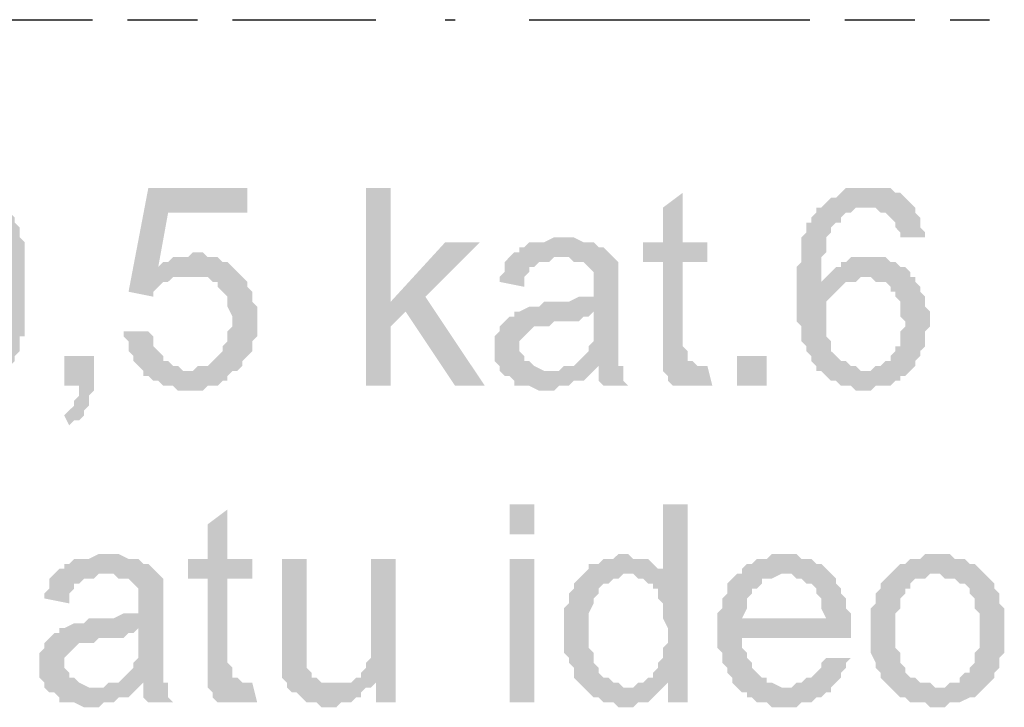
# Model space of a CAD drawing. Header units: millimetres. Extents: x 282377 to 1404227, y -783705 to 1038705.
# Tile 157 of 243: x 383133 to 383217, y 8831 to 8890. Entities that reach past the tile are written whole.
import ezdxf

# ---------------------------------------------------------------- set-up
doc = ezdxf.new("R2010")
doc.units = ezdxf.units.MM
doc.linetypes.add('ACAD_ISO08W100', pattern=[36, 24, -3, 6, -3])
doc.layers.add('!!ELEKTRYKA', color=7, linetype='Continuous')

msp = doc.modelspace()

# ---------------------------------------------------------------- hatches: boundary and pattern name
at = {"layer": '!!ELEKTRYKA', "linetype": 'ACAD_ISO08W100'}
for points in [[(383127.776, 8875.113), (383127.776, 8875.113), (383126.506, 8875.113), (383126.083, 8874.69), (383125.66, 8874.69), (383125.236, 8874.69), (383124.813, 8874.267), (383124.813, 8874.267), (383124.39, 8873.843), (383123.966, 8873.42), (383127.776, 8873.42), (383128.2, 8873.42), (383128.623, 8873.42), (383129.046, 8873.42), (383129.47, 8872.997), (383129.893, 8872.997), (383129.893, 8872.573), (383130.316, 8872.15), (383130.316, 8872.15), (383130.74, 8871.727), (383130.74, 8871.727), (383130.74, 8871.303), (383130.74, 8870.88), (383131.163, 8870.457), (383131.163, 8870.033), (383131.163, 8869.61), (383131.163, 8869.187), (383131.163, 8868.34), (383131.163, 8867.916), (383131.163, 8867.07), (383131.163, 8866.646), (383131.163, 8866.646), (383131.163, 8865.8), (383131.163, 8864.953), (383131.163, 8864.53), (383131.163, 8864.106), (383131.163, 8863.683), (383131.163, 8862.836), (383131.163, 8862.413), (383130.74, 8862.413), (383130.74, 8861.99), (383130.74, 8861.566), (383130.316, 8861.143), (383130.316, 8861.143), (383130.316, 8860.72), (383129.893, 8860.296), (383129.47, 8860.296), (383129.046, 8859.873), (383128.623, 8859.873), (383128.2, 8859.45), (383127.776, 8859.45), (383124.39, 8859.45), (383124.39, 8859.026), (383124.813, 8859.026), (383125.236, 8858.603), (383125.66, 8858.18), (383126.083, 8858.18), (383126.506, 8858.18), (383126.93, 8857.756), (383127.353, 8857.756), (383127.776, 8857.756), (383128.2, 8857.756), (383128.623, 8857.756), (383129.046, 8858.18), (383129.47, 8858.18), (383129.893, 8858.18), (383130.316, 8858.603), (383130.74, 8858.603), (383131.163, 8859.026), (383131.163, 8859.026), (383131.587, 8859.45), (383131.587, 8859.45), (383132.01, 8859.873), (383132.434, 8860.296), (383132.434, 8860.72), (383132.857, 8861.143), (383132.857, 8861.566), (383132.857, 8861.99), (383132.857, 8862.413), (383133.28, 8862.413), (383133.28, 8862.836), (383133.28, 8863.26), (383133.28, 8864.106), (383133.28, 8864.53), (383133.28, 8864.953), (383133.28, 8865.376), (383133.28, 8865.8), (383133.28, 8866.646), (383133.28, 8866.646), (383133.28, 8867.493), (383133.28, 8867.916), (383133.28, 8868.34), (383133.28, 8868.763), (383133.28, 8869.187), (383133.28, 8869.61), (383133.28, 8870.033), (383133.28, 8870.457), (383132.857, 8870.88), (383132.857, 8871.303), (383132.857, 8871.727), (383132.434, 8872.15), (383132.434, 8872.573), (383132.01, 8872.997), (383131.587, 8873.42), (383131.587, 8873.843), (383131.163, 8874.267), (383130.74, 8874.267), (383130.316, 8874.69), (383130.316, 8874.69), (383129.893, 8875.113), (383129.47, 8875.113), (383129.046, 8875.113), (383128.623, 8875.113)], [(383152.331, 8875.113), (383143.864, 8875.113), (383142.17, 8866.223), (383144.287, 8865.8), (383144.287, 8866.223), (383144.711, 8866.646), (383145.134, 8867.07), (383145.557, 8867.07), (383145.557, 8867.07), (383145.981, 8867.493), (383146.404, 8867.493), (383146.827, 8867.493), (383147.251, 8867.493), (383151.484, 8867.916), (383151.061, 8868.34), (383144.711, 8868.34), (383145.557, 8872.997), (383152.331, 8872.997)], [(383164.608, 8875.113), (383162.491, 8875.113), (383162.491, 8858.18), (383164.608, 8858.18), (383164.608, 8863.26), (383165.878, 8864.53), (383164.608, 8865.376)], [(383189.585, 8874.69), (383187.892, 8873.42), (383187.892, 8870.457), (383186.198, 8870.457), (383186.198, 8868.763), (383187.892, 8868.763), (383187.892, 8861.99), (383187.892, 8861.566), (383187.892, 8861.143), (383187.892, 8860.296), (383187.892, 8859.873), (383190.855, 8859.873), (383190.855, 8859.873), (383190.432, 8860.296), (383190.008, 8860.296), (383190.008, 8860.72), (383190.008, 8860.72), (383190.008, 8861.143), (383189.585, 8861.566), (383189.585, 8868.763), (383191.702, 8868.763), (383191.702, 8870.457), (383189.585, 8870.457)], [(383205.249, 8875.113), (383205.249, 8875.113), (383203.555, 8875.113), (383203.132, 8874.69), (383203.132, 8874.69), (383202.709, 8874.267), (383202.285, 8874.267), (383201.862, 8873.843), (383201.439, 8873.42), (383205.249, 8873.42), (383205.249, 8873.42), (383205.672, 8873.42), (383206.095, 8873.42), (383206.519, 8872.997), (383206.942, 8872.997), (383207.365, 8872.573), (383207.365, 8872.573), (383207.789, 8872.15), (383207.789, 8871.727), (383208.212, 8871.303), (383208.212, 8870.88), (383210.329, 8870.88), (383210.329, 8871.303), (383209.906, 8871.727), (383209.906, 8872.15), (383209.906, 8872.573), (383209.482, 8872.997), (383209.482, 8873.42), (383209.059, 8873.843), (383208.635, 8874.267), (383208.635, 8874.267), (383208.212, 8874.69), (383207.789, 8874.69), (383207.365, 8875.113), (383206.942, 8875.113), (383206.519, 8875.113), (383206.095, 8875.113)], [(383201.439, 8873.42), (383201.015, 8873.42), (383201.015, 8872.997), (383200.592, 8872.573), (383200.592, 8872.15), (383200.169, 8872.15), (383200.169, 8871.727), (383200.169, 8871.303), (383199.745, 8870.88), (383199.745, 8870.457), (383199.745, 8870.033), (383199.745, 8869.61), (383199.745, 8868.763), (383199.322, 8868.34), (383199.322, 8867.916), (383199.322, 8867.493), (383199.322, 8866.646), (383199.322, 8866.223), (383199.322, 8865.8), (383199.322, 8865.376), (383199.322, 8864.953), (383199.322, 8864.106), (383199.322, 8863.683), (383199.745, 8863.26), (383199.745, 8862.836), (383199.745, 8862.413), (383199.745, 8861.99), (383200.169, 8861.566), (383200.169, 8861.143), (383200.592, 8860.72), (383200.592, 8860.296), (383200.592, 8860.296), (383201.015, 8859.873), (383201.015, 8859.45), (383201.439, 8859.45), (383201.862, 8859.026), (383202.285, 8858.603), (383202.709, 8858.603), (383203.132, 8858.18), (383203.555, 8858.18), (383203.979, 8858.18), (383204.402, 8857.756), (383204.825, 8857.756), (383205.249, 8857.756), (383205.249, 8857.756), (383205.672, 8857.756), (383206.095, 8858.18), (383206.942, 8858.18), (383207.365, 8858.18), (383207.789, 8858.603), (383207.789, 8858.603), (383208.212, 8858.603), (383208.212, 8859.026), (383208.635, 8859.026), (383209.059, 8859.45), (383205.249, 8859.45), (383204.825, 8859.45), (383204.402, 8859.873), (383203.979, 8859.873), (383203.555, 8860.296), (383203.555, 8860.296), (383203.132, 8860.296), (383202.709, 8860.72), (383202.285, 8861.143), (383202.285, 8861.566), (383202.285, 8861.99), (383201.862, 8862.413), (383201.862, 8862.836), (383201.862, 8863.26), (383201.862, 8863.683), (383201.862, 8863.683), (383201.862, 8864.53), (383201.862, 8864.953), (383201.862, 8865.376), (383202.285, 8865.8), (383202.285, 8865.8), (383202.709, 8866.223), (383203.132, 8866.646), (383203.555, 8867.07), (383201.439, 8867.07), (383201.439, 8867.07), (383201.439, 8867.916), (383201.439, 8868.34), (383201.439, 8868.763), (383201.439, 8869.187), (383201.862, 8869.61), (383201.862, 8870.033), (383201.862, 8870.457), (383201.862, 8870.88), (383202.285, 8871.303), (383202.285, 8871.727), (383202.709, 8872.15), (383203.132, 8872.15), (383203.132, 8872.573), (383203.555, 8872.997), (383203.555, 8872.997), (383203.979, 8872.997), (383204.402, 8873.42), (383204.825, 8873.42), (383205.249, 8873.42)], [(383172.228, 8870.457), (383169.264, 8870.457), (383164.608, 8865.376), (383165.878, 8864.53), (383170.111, 8858.18), (383172.651, 8858.18), (383167.571, 8865.8)], [(383179.425, 8870.88), (383178.578, 8870.88), (383177.731, 8870.457), (383176.461, 8870.457), (383176.038, 8870.033), (383175.615, 8870.033), (383175.615, 8869.61), (383175.191, 8869.61), (383174.768, 8869.187), (383179.001, 8869.187), (383179.425, 8869.187), (383179.848, 8869.187), (383180.271, 8868.763), (383180.695, 8868.763), (383181.118, 8868.763), (383181.541, 8868.34), (383181.541, 8868.34), (383181.965, 8867.916), (383181.965, 8867.493), (383181.965, 8867.07), (383181.965, 8866.646), (383181.965, 8866.646), (383181.965, 8865.8), (383181.541, 8865.8), (383181.541, 8865.8), (383181.118, 8865.8), (383180.695, 8865.8), (383179.848, 8865.376), (383179.425, 8865.376), (383179.001, 8865.376), (383178.155, 8865.376), (383177.731, 8865.376), (383177.308, 8864.953), (383176.885, 8864.953), (383176.461, 8864.953), (383176.461, 8864.953), (383175.615, 8864.53), (383175.191, 8864.53), (383181.965, 8864.53), (383181.965, 8863.683), (383181.965, 8863.26), (383181.965, 8862.836), (383181.965, 8862.413), (383181.965, 8861.99), (383181.541, 8861.566), (383181.541, 8861.566), (383181.541, 8861.143), (383181.118, 8860.72), (383180.695, 8860.296), (383180.271, 8859.873), (383179.848, 8859.873), (383179.425, 8859.873), (383182.388, 8859.873), (383182.388, 8859.45), (383182.388, 8859.026), (383182.388, 8858.603), (383182.811, 8858.18), (383184.928, 8858.18), (383184.928, 8858.18), (383184.505, 8858.603), (383184.505, 8859.026), (383184.505, 8859.873), (383184.082, 8859.873), (383184.082, 8860.296), (383184.082, 8860.296), (383184.082, 8860.72), (383184.082, 8861.566), (383184.082, 8861.99), (383184.082, 8862.413), (383184.082, 8863.26), (383184.082, 8866.223), (383184.082, 8866.223), (383184.082, 8866.646), (383184.082, 8867.493), (383184.082, 8867.916), (383184.082, 8867.916), (383184.082, 8868.34), (383184.082, 8868.763), (383183.658, 8869.187), (383183.235, 8869.61), (383183.235, 8869.61), (383182.811, 8870.033), (383182.388, 8870.033), (383181.965, 8870.457), (383181.965, 8870.457), (383181.541, 8870.457), (383181.118, 8870.457), (383180.271, 8870.88), (383179.848, 8870.88)], [(383147.674, 8869.61), (383147.674, 8869.61), (383147.251, 8869.187), (383145.981, 8869.187), (383145.557, 8868.763), (383145.134, 8868.763), (383144.711, 8868.34), (383151.061, 8868.34), (383151.061, 8868.34), (383150.637, 8868.763), (383150.214, 8868.763), (383149.791, 8869.187), (383149.367, 8869.187), (383148.944, 8869.187), (383148.521, 8869.61)], [(383174.768, 8869.187), (383174.345, 8868.763), (383174.345, 8867.916), (383173.921, 8867.493), (383173.921, 8867.07), (383176.038, 8866.646), (383176.038, 8867.07), (383176.038, 8867.493), (383176.461, 8867.916), (383176.461, 8868.34), (383176.885, 8868.34), (383177.308, 8868.763), (383177.731, 8868.763), (383178.155, 8868.763), (383178.578, 8869.187), (383179.001, 8869.187)], [(383205.672, 8869.187), (383205.672, 8869.187), (383203.979, 8869.187), (383203.555, 8868.763), (383203.132, 8868.763), (383203.132, 8868.34), (383202.709, 8868.34), (383202.285, 8867.916), (383201.862, 8867.493), (383201.862, 8867.493), (383201.439, 8867.07), (383203.555, 8867.07), (383203.979, 8867.07), (383204.402, 8867.07), (383204.825, 8867.493), (383205.249, 8867.493), (383209.059, 8867.493), (383209.059, 8867.916), (383208.635, 8868.34), (383208.212, 8868.34), (383207.789, 8868.763), (383207.365, 8868.763), (383206.942, 8869.187), (383206.519, 8869.187), (383206.095, 8869.187)], [(383151.484, 8867.916), (383147.251, 8867.493), (383147.251, 8867.493), (383148.944, 8867.493), (383149.367, 8867.07), (383149.791, 8867.07), (383149.791, 8866.646), (383150.214, 8866.223), (383150.214, 8866.223), (383150.637, 8865.8), (383150.637, 8865.376), (383150.637, 8864.953), (383151.061, 8864.106), (383151.061, 8863.683), (383151.061, 8863.683), (383151.061, 8863.26), (383150.637, 8862.836), (383150.637, 8862.413), (383150.637, 8861.99), (383150.214, 8861.566), (383150.214, 8861.143), (383149.791, 8860.72), (383149.791, 8860.72), (383149.367, 8860.296), (383148.944, 8859.873), (383148.521, 8859.873), (383148.097, 8859.873), (383147.674, 8859.45), (383147.251, 8859.45), (383151.484, 8859.45), (383151.907, 8859.873), (383151.907, 8859.873), (383151.907, 8860.296), (383152.331, 8860.72), (383152.754, 8861.143), (383152.754, 8861.566), (383152.754, 8861.99), (383153.177, 8862.413), (383153.177, 8862.836), (383153.177, 8863.26), (383153.177, 8864.106), (383153.177, 8864.106), (383153.177, 8864.53), (383153.177, 8864.953), (383152.754, 8865.376), (383152.754, 8865.8), (383152.754, 8866.223), (383152.331, 8866.646), (383152.331, 8867.07), (383151.907, 8867.493)], [(383209.059, 8867.493), (383205.249, 8867.493), (383205.672, 8867.493), (383206.095, 8867.07), (383206.519, 8867.07), (383206.942, 8867.07), (383207.365, 8866.646), (383207.365, 8866.223), (383207.789, 8866.223), (383207.789, 8865.8), (383208.212, 8865.376), (383208.212, 8864.953), (383208.212, 8864.53), (383208.212, 8864.106), (383208.635, 8863.683), (383208.635, 8863.26), (383208.212, 8862.836), (383208.212, 8862.413), (383208.212, 8861.566), (383207.789, 8861.566), (383207.789, 8861.143), (383207.365, 8860.72), (383207.365, 8860.296), (383206.942, 8860.296), (383206.519, 8859.873), (383206.095, 8859.873), (383205.672, 8859.45), (383205.249, 8859.45), (383209.059, 8859.45), (383209.482, 8859.873), (383209.482, 8860.296), (383209.906, 8860.72), (383209.906, 8861.143), (383210.329, 8861.566), (383210.329, 8861.99), (383210.329, 8862.413), (383210.329, 8862.836), (383210.752, 8863.26), (383210.752, 8863.683), (383210.752, 8863.683), (383210.752, 8864.53), (383210.329, 8864.953), (383210.329, 8865.376), (383210.329, 8865.8), (383209.906, 8866.223), (383209.906, 8866.646), (383209.482, 8867.07), (383209.482, 8867.493)], [(383175.191, 8864.53), (383175.191, 8864.106), (383174.768, 8864.106), (383174.345, 8863.683), (383174.345, 8863.683), (383173.921, 8863.26), (383173.921, 8862.836), (383173.498, 8862.413), (383173.498, 8861.99), (383173.498, 8861.566), (383173.498, 8861.566), (383173.498, 8860.72), (383173.498, 8860.296), (383173.921, 8859.873), (383173.921, 8859.45), (383174.345, 8859.026), (383174.768, 8859.026), (383174.768, 8859.026), (383175.191, 8858.603), (383175.191, 8858.18), (383175.615, 8858.18), (383176.038, 8858.18), (383176.461, 8858.18), (383177.308, 8857.756), (383177.731, 8857.756), (383178.155, 8857.756), (383178.578, 8857.756), (383179.001, 8858.18), (383179.425, 8858.18), (383179.848, 8858.18), (383180.271, 8858.603), (383180.695, 8858.603), (383181.118, 8858.603), (383181.541, 8859.026), (383181.965, 8859.45), (383178.155, 8859.45), (383178.155, 8859.45), (383177.731, 8859.45), (383176.885, 8859.873), (383176.885, 8859.873), (383176.461, 8860.296), (383176.038, 8860.296), (383176.038, 8860.72), (383175.615, 8861.143), (383175.615, 8861.566), (383175.615, 8861.566), (383175.615, 8861.99), (383176.038, 8862.413), (383176.038, 8862.413), (383176.461, 8862.836), (383176.885, 8863.26), (383177.308, 8863.26), (383177.731, 8863.26), (383178.155, 8863.26), (383178.578, 8863.683), (383179.001, 8863.683), (383179.425, 8863.683), (383179.848, 8863.683), (383180.695, 8863.683), (383181.118, 8864.106), (383181.541, 8864.106), (383181.541, 8864.106), (383181.965, 8864.53)], [(383143.864, 8862.836), (383141.747, 8862.836), (383141.747, 8862.413), (383142.17, 8861.99), (383142.17, 8861.566), (383142.17, 8861.143), (383142.594, 8860.72), (383142.594, 8860.296), (383143.017, 8859.873), (383143.44, 8859.45), (383143.44, 8859.026), (383143.864, 8859.026), (383144.287, 8858.603), (383144.711, 8858.603), (383145.134, 8858.18), (383145.557, 8858.18), (383145.981, 8858.18), (383146.404, 8857.756), (383146.827, 8857.756), (383147.251, 8857.756), (383147.251, 8857.756), (383147.674, 8857.756), (383148.521, 8857.756), (383148.944, 8858.18), (383149.367, 8858.18), (383149.791, 8858.18), (383150.214, 8858.603), (383150.637, 8858.603), (383150.637, 8859.026), (383151.061, 8859.45), (383151.484, 8859.45), (383147.251, 8859.45), (383147.251, 8859.45), (383146.827, 8859.45), (383146.404, 8859.873), (383145.981, 8859.873), (383145.557, 8860.296), (383145.134, 8860.296), (383145.134, 8860.72), (383144.711, 8861.143), (383144.287, 8861.566), (383144.287, 8861.99), (383144.287, 8862.413)], [(383139.207, 8860.72), (383136.667, 8860.72), (383136.667, 8858.18), (383137.937, 8858.18), (383137.937, 8857.756), (383137.937, 8857.333), (383137.514, 8856.91), (383137.514, 8856.486), (383137.09, 8856.063), (383137.09, 8856.063), (383136.667, 8855.64), (383137.09, 8854.793), (383137.09, 8854.793), (383137.514, 8855.216), (383137.937, 8855.216), (383138.36, 8855.64), (383138.36, 8856.063), (383138.784, 8856.486), (383138.784, 8856.91), (383138.784, 8857.333), (383139.207, 8857.756), (383139.207, 8858.18)], [(383179.425, 8859.873), (383179.001, 8859.45), (383178.155, 8859.45), (383181.965, 8859.45), (383182.388, 8859.873)], [(383191.702, 8859.873), (383187.892, 8859.873), (383187.892, 8859.45), (383187.892, 8859.45), (383188.315, 8859.026), (383188.315, 8858.603), (383188.738, 8858.18), (383189.162, 8858.18), (383189.585, 8858.18), (383190.008, 8858.18), (383190.432, 8858.18), (383190.855, 8858.18), (383191.278, 8858.18), (383191.702, 8858.18), (383192.125, 8858.18)], [(383150.637, 8847.596), (383148.944, 8846.326), (383148.944, 8843.363), (383147.251, 8843.363), (383147.251, 8841.669), (383148.944, 8841.669), (383148.944, 8834.896), (383148.944, 8834.472), (383148.944, 8834.049), (383148.944, 8833.202), (383148.944, 8832.779), (383151.907, 8832.779), (383151.907, 8832.779), (383151.484, 8833.202), (383151.061, 8833.202), (383151.061, 8833.626), (383151.061, 8833.626), (383151.061, 8834.049), (383150.637, 8834.472), (383150.637, 8841.669), (383152.754, 8841.669), (383152.754, 8843.363), (383150.637, 8843.363)], [(383190.008, 8848.019), (383187.892, 8848.019), (383187.892, 8842.093), (383184.928, 8842.093), (383185.352, 8842.093), (383185.775, 8841.669), (383186.198, 8841.669), (383186.622, 8841.246), (383187.045, 8841.246), (383187.045, 8840.822), (383187.468, 8840.822), (383187.468, 8840.399), (383187.468, 8839.976), (383187.892, 8839.552), (383187.892, 8839.129), (383187.892, 8838.706), (383187.892, 8838.282), (383188.315, 8837.436), (383188.315, 8837.012), (383188.315, 8836.589), (383188.315, 8836.166), (383187.892, 8835.742), (383187.892, 8835.319), (383187.892, 8834.896), (383187.468, 8834.472), (383187.468, 8834.049), (383187.045, 8833.626), (383187.045, 8833.202), (383186.622, 8833.202), (383186.198, 8832.779), (383185.775, 8832.779), (383188.315, 8832.779), (383188.315, 8831.086), (383190.008, 8831.086)], [(383140.477, 8843.786), (383139.63, 8843.786), (383138.784, 8843.363), (383137.514, 8843.363), (383137.09, 8842.939), (383136.667, 8842.939), (383136.667, 8842.516), (383136.244, 8842.516), (383135.82, 8842.093), (383140.054, 8842.093), (383140.477, 8842.093), (383140.9, 8842.093), (383141.324, 8841.669), (383141.747, 8841.669), (383142.17, 8841.669), (383142.594, 8841.246), (383142.594, 8841.246), (383143.017, 8840.822), (383143.017, 8840.399), (383143.017, 8839.976), (383143.017, 8839.552), (383143.017, 8839.552), (383143.017, 8838.706), (383142.594, 8838.706), (383142.594, 8838.706), (383142.17, 8838.706), (383141.747, 8838.706), (383140.9, 8838.282), (383140.477, 8838.282), (383140.054, 8838.282), (383139.207, 8838.282), (383138.784, 8838.282), (383138.36, 8837.859), (383137.937, 8837.859), (383137.514, 8837.859), (383137.514, 8837.859), (383136.667, 8837.436), (383136.244, 8837.436), (383143.017, 8837.436), (383143.017, 8836.589), (383143.017, 8836.166), (383143.017, 8835.742), (383143.017, 8835.319), (383143.017, 8834.896), (383142.594, 8834.472), (383142.594, 8834.472), (383142.594, 8834.049), (383142.17, 8833.626), (383141.747, 8833.202), (383141.324, 8832.779), (383140.9, 8832.779), (383140.477, 8832.779), (383143.44, 8832.779), (383143.44, 8832.356), (383143.44, 8831.932), (383143.44, 8831.509), (383143.864, 8831.086), (383145.981, 8831.086), (383145.981, 8831.086), (383145.557, 8831.509), (383145.557, 8831.932), (383145.557, 8832.779), (383145.134, 8832.779), (383145.134, 8833.202), (383145.134, 8833.202), (383145.134, 8833.626), (383145.134, 8834.472), (383145.134, 8834.896), (383145.134, 8835.319), (383145.134, 8836.166), (383145.134, 8839.129), (383145.134, 8839.129), (383145.134, 8839.552), (383145.134, 8840.399), (383145.134, 8840.822), (383145.134, 8840.822), (383145.134, 8841.246), (383145.134, 8841.669), (383144.711, 8842.093), (383144.287, 8842.516), (383144.287, 8842.516), (383143.864, 8842.939), (383143.44, 8842.939), (383143.017, 8843.363), (383143.017, 8843.363), (383142.594, 8843.363), (383142.17, 8843.363), (383141.324, 8843.786), (383140.9, 8843.786)], [(383157.411, 8843.363), (383155.294, 8843.363), (383155.294, 8835.742), (383155.294, 8835.742), (383155.294, 8834.896), (383155.294, 8834.472), (383155.294, 8834.049), (383155.294, 8833.626), (383155.294, 8833.626), (383155.294, 8833.202), (383155.717, 8832.779), (383155.717, 8832.356), (383156.141, 8831.932), (383156.564, 8831.932), (383156.987, 8831.509), (383157.411, 8831.086), (383157.411, 8831.086), (383157.834, 8831.086), (383158.258, 8831.086), (383158.681, 8830.662), (383159.528, 8830.662), (383159.528, 8830.662), (383159.951, 8830.662), (383160.374, 8831.086), (383160.798, 8831.086), (383161.221, 8831.086), (383161.644, 8831.509), (383162.068, 8831.509), (383162.068, 8831.932), (383162.491, 8832.356), (383162.914, 8832.356), (383159.528, 8832.779), (383159.528, 8832.779), (383159.104, 8832.779), (383158.681, 8832.779), (383158.258, 8833.202), (383157.834, 8833.202), (383157.834, 8833.626), (383157.411, 8834.049), (383157.411, 8834.472), (383157.411, 8834.472), (383157.411, 8834.896), (383157.411, 8835.319), (383157.411, 8835.742), (383157.411, 8836.589)], [(383165.031, 8843.363), (383162.914, 8843.363), (383162.914, 8836.589), (383162.914, 8836.589), (383162.914, 8836.166), (383162.914, 8835.742), (383162.914, 8835.319), (383162.914, 8834.896), (383162.491, 8834.472), (383162.491, 8834.049), (383162.068, 8833.626), (383162.068, 8833.202), (383161.644, 8833.202), (383163.338, 8832.779), (383163.338, 8831.086), (383165.031, 8831.086)], [(383184.505, 8843.786), (383184.505, 8843.786), (383184.082, 8843.786), (383183.658, 8843.363), (383183.235, 8843.363), (383182.811, 8843.363), (383182.388, 8842.939), (383181.965, 8842.939), (383181.541, 8842.939), (383181.541, 8842.516), (383181.118, 8842.093), (383180.695, 8841.669), (383180.271, 8841.246), (383180.271, 8840.822), (383179.848, 8840.399), (383179.848, 8840.399), (383179.848, 8839.976), (383179.848, 8839.552), (383179.425, 8839.129), (383179.425, 8838.706), (383179.425, 8838.282), (383179.425, 8837.859), (383179.425, 8837.012), (383179.425, 8837.012), (383179.425, 8836.589), (383179.425, 8836.166), (383179.425, 8835.742), (383179.425, 8835.319), (383179.848, 8834.896), (383179.848, 8834.472), (383180.271, 8834.049), (383180.271, 8833.626), (383180.271, 8833.202), (383180.695, 8832.779), (383181.118, 8832.356), (383184.928, 8832.356), (383184.505, 8832.356), (383184.082, 8832.779), (383183.658, 8832.779), (383183.235, 8833.202), (383182.811, 8833.202), (383182.388, 8833.626), (383182.388, 8833.626), (383182.388, 8834.049), (383181.965, 8834.472), (383181.965, 8834.896), (383181.965, 8835.319), (383181.541, 8835.742), (383181.541, 8836.166), (383181.541, 8836.589), (383181.541, 8837.012), (383181.541, 8837.436), (383181.541, 8837.859), (383181.541, 8838.282), (383181.541, 8838.706), (383181.965, 8839.552), (383181.965, 8839.976), (383181.965, 8839.976), (383182.388, 8840.399), (383182.388, 8840.822), (383182.811, 8841.246), (383183.235, 8841.246), (383183.658, 8841.669), (383184.082, 8841.669), (383184.505, 8842.093), (383184.928, 8842.093), (383187.892, 8842.093), (383187.892, 8842.516), (383187.468, 8842.516), (383187.045, 8842.939), (383186.622, 8843.363), (383186.622, 8843.363), (383186.198, 8843.363), (383185.352, 8843.363), (383184.928, 8843.786)], [(383198.475, 8843.786), (383197.205, 8843.786), (383196.782, 8843.363), (383195.935, 8843.363), (383195.512, 8842.939), (383195.088, 8842.939), (383194.665, 8842.516), (383194.665, 8842.093), (383194.242, 8842.093), (383198.475, 8842.093), (383198.475, 8842.093), (383198.899, 8842.093), (383199.322, 8841.669), (383199.745, 8841.669), (383200.169, 8841.246), (383200.592, 8841.246), (383201.015, 8840.822), (383201.015, 8840.822), (383201.015, 8840.399), (383201.439, 8839.976), (383201.439, 8839.552), (383201.439, 8839.129), (383201.862, 8838.282), (383194.665, 8838.282), (383203.979, 8838.282), (383203.979, 8838.706), (383203.555, 8839.129), (383203.555, 8839.552), (383203.555, 8839.976), (383203.132, 8840.399), (383203.132, 8840.822), (383202.709, 8841.246), (383202.709, 8841.669), (383202.285, 8842.093), (383202.285, 8842.093), (383201.862, 8842.516), (383201.439, 8842.939), (383201.015, 8842.939), (383200.592, 8843.363), (383200.169, 8843.363), (383199.745, 8843.363), (383199.322, 8843.786), (383198.899, 8843.786)], [(383211.176, 8843.786), (383210.329, 8843.786), (383209.906, 8843.363), (383209.059, 8843.363), (383208.635, 8842.939), (383208.212, 8842.939), (383207.789, 8842.516), (383207.365, 8842.093), (383207.365, 8842.093), (383207.365, 8842.093), (383211.176, 8842.093), (383211.599, 8842.093), (383212.022, 8841.669), (383212.446, 8841.669), (383212.869, 8841.669), (383213.292, 8841.246), (383213.716, 8841.246), (383214.139, 8840.822), (383214.139, 8840.399), (383214.562, 8839.976), (383214.562, 8839.552), (383214.562, 8839.129), (383214.986, 8838.706), (383214.986, 8838.282), (383214.986, 8837.859), (383214.986, 8837.436), (383214.986, 8837.012), (383214.986, 8836.589), (383214.986, 8836.166), (383214.986, 8835.742), (383214.562, 8835.319), (383214.562, 8834.896), (383214.562, 8834.472), (383214.139, 8834.049), (383214.139, 8833.626), (383213.716, 8833.626), (383213.292, 8833.202), (383213.292, 8832.779), (383212.869, 8832.779), (383212.446, 8832.779), (383212.022, 8832.356), (383211.176, 8832.356), (383207.365, 8832.356), (383207.365, 8832.356), (383207.789, 8831.932), (383208.212, 8831.509), (383208.635, 8831.509), (383209.059, 8831.086), (383209.482, 8831.086), (383209.906, 8831.086), (383210.329, 8831.086), (383210.752, 8830.662), (383211.176, 8830.662), (383211.599, 8830.662), (383212.022, 8830.662), (383212.446, 8831.086), (383212.869, 8831.086), (383213.292, 8831.086), (383214.139, 8831.509), (383214.562, 8831.509), (383214.562, 8831.509), (383214.986, 8831.932), (383215.409, 8832.356), (383215.409, 8832.356), (383215.832, 8832.779), (383216.256, 8833.202), (383216.256, 8833.626), (383216.256, 8833.626), (383216.679, 8834.049), (383216.679, 8834.472), (383216.679, 8834.896), (383217.102, 8835.319), (383217.102, 8835.742), (383217.102, 8836.166), (383217.102, 8837.012), (383217.102, 8837.436), (383217.102, 8837.859), (383217.102, 8838.282), (383217.102, 8838.706), (383217.102, 8839.129), (383216.679, 8839.552), (383216.679, 8839.976), (383216.679, 8840.399), (383216.256, 8840.822), (383216.256, 8841.246), (383215.832, 8841.669), (383215.409, 8842.093), (383215.409, 8842.093), (383214.986, 8842.516), (383214.562, 8842.939), (383214.139, 8842.939), (383213.716, 8843.363), (383213.292, 8843.363), (383212.869, 8843.363), (383212.446, 8843.786), (383212.022, 8843.786)], [(383135.82, 8842.093), (383135.397, 8841.669), (383135.397, 8840.822), (383134.974, 8840.399), (383134.974, 8839.976), (383137.09, 8839.552), (383137.09, 8839.976), (383137.09, 8840.399), (383137.514, 8840.822), (383137.514, 8841.246), (383137.937, 8841.246), (383138.36, 8841.669), (383138.784, 8841.669), (383139.207, 8841.669), (383139.63, 8842.093), (383140.054, 8842.093)], [(383194.242, 8842.093), (383194.242, 8842.093), (383193.818, 8841.669), (383193.395, 8841.246), (383193.395, 8840.822), (383193.395, 8840.399), (383192.972, 8839.976), (383192.972, 8839.552), (383192.972, 8839.129), (383192.548, 8838.706), (383192.548, 8838.282), (383192.548, 8837.859), (383192.548, 8837.012), (383192.548, 8836.589), (383192.548, 8836.166), (383192.548, 8835.742), (383192.972, 8835.319), (383192.972, 8834.896), (383192.972, 8834.472), (383193.395, 8834.049), (383193.395, 8833.626), (383193.818, 8833.202), (383193.818, 8832.779), (383194.242, 8832.356), (383198.475, 8832.356), (383198.475, 8832.356), (383198.052, 8832.356), (383197.205, 8832.779), (383196.782, 8832.779), (383196.782, 8833.202), (383196.358, 8833.202), (383195.935, 8833.626), (383195.935, 8833.626), (383195.512, 8834.049), (383195.512, 8834.472), (383195.088, 8834.896), (383195.088, 8835.319), (383194.665, 8835.742), (383194.665, 8836.166), (383194.665, 8836.589), (383203.979, 8836.589), (383203.979, 8837.012), (383203.979, 8837.436), (383203.979, 8837.859), (383203.979, 8838.282), (383194.665, 8838.282), (383194.665, 8838.282), (383195.088, 8839.129), (383195.088, 8839.552), (383195.088, 8839.976), (383195.512, 8840.399), (383195.512, 8840.822), (383195.935, 8840.822), (383196.358, 8841.246), (383196.358, 8841.669), (383196.782, 8841.669), (383197.205, 8841.669), (383198.052, 8842.093), (383198.475, 8842.093)], [(383207.365, 8842.093), (383206.942, 8841.669), (383206.519, 8841.246), (383206.519, 8840.822), (383206.095, 8840.399), (383206.095, 8840.399), (383206.095, 8839.552), (383205.672, 8839.129), (383205.672, 8838.706), (383205.672, 8838.282), (383205.672, 8837.859), (383205.672, 8837.436), (383205.672, 8837.012), (383205.672, 8836.589), (383205.672, 8836.166), (383205.672, 8835.742), (383205.672, 8835.319), (383206.095, 8834.472), (383206.095, 8834.049), (383206.095, 8834.049), (383206.519, 8833.626), (383206.519, 8833.202), (383206.942, 8832.779), (383207.365, 8832.356), (383211.176, 8832.356), (383211.176, 8832.356), (383210.752, 8832.779), (383210.329, 8832.779), (383209.906, 8832.779), (383209.482, 8833.202), (383209.059, 8833.202), (383208.635, 8833.626), (383208.635, 8833.626), (383208.635, 8834.049), (383208.212, 8834.472), (383208.212, 8834.896), (383208.212, 8835.319), (383207.789, 8835.742), (383207.789, 8836.166), (383207.789, 8836.589), (383207.789, 8837.436), (383207.789, 8837.436), (383207.789, 8837.859), (383207.789, 8838.282), (383207.789, 8838.706), (383208.212, 8839.129), (383208.212, 8839.552), (383208.212, 8839.976), (383208.635, 8840.399), (383208.635, 8840.822), (383209.059, 8840.822), (383209.059, 8841.246), (383209.482, 8841.669), (383209.906, 8841.669), (383210.329, 8841.669), (383210.752, 8842.093), (383211.176, 8842.093)], [(383136.244, 8837.436), (383136.244, 8837.012), (383135.82, 8837.012), (383135.397, 8836.589), (383135.397, 8836.589), (383134.974, 8836.166), (383134.974, 8835.742), (383134.55, 8835.319), (383134.55, 8834.896), (383134.55, 8834.472), (383134.55, 8834.472), (383134.55, 8833.626), (383134.55, 8833.202), (383134.974, 8832.779), (383134.974, 8832.356), (383135.397, 8831.932), (383135.82, 8831.932), (383135.82, 8831.932), (383136.244, 8831.509), (383136.244, 8831.086), (383136.667, 8831.086), (383137.09, 8831.086), (383137.514, 8831.086), (383138.36, 8830.662), (383138.784, 8830.662), (383139.207, 8830.662), (383139.63, 8830.662), (383140.054, 8831.086), (383140.477, 8831.086), (383140.9, 8831.086), (383141.324, 8831.509), (383141.747, 8831.509), (383142.17, 8831.509), (383142.594, 8831.932), (383143.017, 8832.356), (383139.207, 8832.356), (383139.207, 8832.356), (383138.784, 8832.356), (383137.937, 8832.779), (383137.937, 8832.779), (383137.514, 8833.202), (383137.09, 8833.202), (383137.09, 8833.626), (383136.667, 8834.049), (383136.667, 8834.472), (383136.667, 8834.472), (383136.667, 8834.896), (383137.09, 8835.319), (383137.09, 8835.319), (383137.514, 8835.742), (383137.937, 8836.166), (383138.36, 8836.166), (383138.784, 8836.166), (383139.207, 8836.166), (383139.63, 8836.589), (383140.054, 8836.589), (383140.477, 8836.589), (383140.9, 8836.589), (383141.747, 8836.589), (383142.17, 8837.012), (383142.594, 8837.012), (383142.594, 8837.012), (383143.017, 8837.436)], [(383201.862, 8834.896), (383201.439, 8834.472), (383201.439, 8834.049), (383201.015, 8833.626), (383200.592, 8833.202), (383200.592, 8833.202), (383200.169, 8833.202), (383199.745, 8832.779), (383199.322, 8832.779), (383198.899, 8832.356), (383198.475, 8832.356), (383194.242, 8832.356), (383194.242, 8832.356), (383194.665, 8831.932), (383195.088, 8831.932), (383195.088, 8831.509), (383195.512, 8831.509), (383195.935, 8831.086), (383196.358, 8831.086), (383196.782, 8831.086), (383197.205, 8830.662), (383198.052, 8830.662), (383198.475, 8830.662), (383198.899, 8830.662), (383199.322, 8830.662), (383199.745, 8831.086), (383200.169, 8831.086), (383200.592, 8831.086), (383201.015, 8831.509), (383201.439, 8831.509), (383201.862, 8831.932), (383202.285, 8831.932), (383202.285, 8832.356), (383202.709, 8832.779), (383203.132, 8833.202), (383203.132, 8833.626), (383203.555, 8834.049), (383203.555, 8834.472), (383203.979, 8834.896)], [(383161.644, 8833.202), (383161.221, 8832.779), (383159.528, 8832.779), (383162.914, 8832.356), (383163.338, 8832.779)], [(383140.477, 8832.779), (383140.054, 8832.356), (383139.207, 8832.356), (383143.017, 8832.356), (383143.44, 8832.779)], [(383152.754, 8832.779), (383148.944, 8832.779), (383148.944, 8832.356), (383148.944, 8832.356), (383149.367, 8831.932), (383149.367, 8831.509), (383149.791, 8831.086), (383150.214, 8831.086), (383150.637, 8831.086), (383151.061, 8831.086), (383151.484, 8831.086), (383151.907, 8831.086), (383152.331, 8831.086), (383152.754, 8831.086), (383153.177, 8831.086)], [(383185.775, 8832.779), (383185.352, 8832.356), (383181.118, 8832.356), (383181.541, 8831.932), (383181.965, 8831.509), (383181.965, 8831.509), (383182.388, 8831.509), (383182.811, 8831.086), (383183.235, 8831.086), (383183.658, 8831.086), (383184.082, 8830.662), (383184.505, 8830.662), (383185.352, 8830.662), (383185.775, 8831.086), (383186.198, 8831.086), (383186.622, 8831.086), (383187.045, 8831.509), (383187.045, 8831.509), (383187.468, 8831.932), (383187.892, 8832.356), (383188.315, 8832.779)]]:
    msp.add_hatch(color=7, dxfattribs=at).paths.add_polyline_path(points)

# ---------------------------------------------------------------- linework, layer by layer
at = {"layer": '!!ELEKTRYKA', "color": 1, "linetype": 'ACAD_ISO08W100', "lineweight": -3}
for points in [[(383115.076, 8889.507), (383163.338, 8889.507)], [(383169.264, 8889.507), (383170.111, 8889.507)], [(383176.461, 8889.507), (383215.832, 8889.507)]]:
    msp.add_lwpolyline(points, dxfattribs=at)
at = {"layer": '!!ELEKTRYKA', "color": 7, "linetype": 'ACAD_ISO08W100', "lineweight": -3}
for points in [[(383194.242, 8858.18), (383194.242, 8860.72), (383196.782, 8858.18), (383196.782, 8860.72)], [(383176.885, 8845.479), (383176.885, 8848.019), (383174.768, 8845.479), (383174.768, 8848.019)], [(383176.885, 8831.086), (383176.885, 8843.363), (383174.768, 8831.086), (383174.768, 8843.363)]]:
    msp.add_solid(points, dxfattribs=at)

doc.saveas('drawing.dxf')
